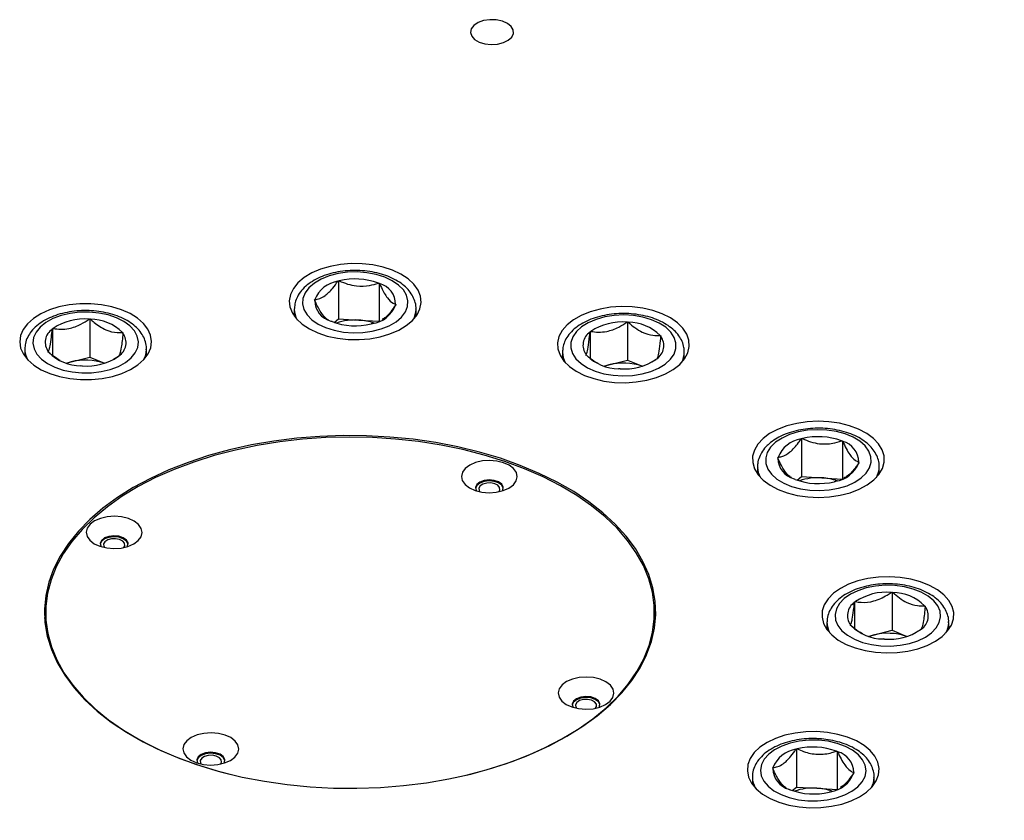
# Model space of a CAD drawing. Header units: millimetres. Extents: x 36 to 589, y 6 to 414.
# Tile 13 of 29: x 392 to 405, y 132 to 143. Entities that reach past the tile are written whole.
import ezdxf

# ---------------------------------------------------------------- set-up
doc = ezdxf.new("R2010")
doc.units = ezdxf.units.MM

msp = doc.modelspace()

# ---------------------------------------------------------------- linework, layer by layer
at = {"color": 7, "linetype": 'Continuous', "lineweight": 30}
for p, q in [((395.8734, 139.3088), (395.87998, 139.31406)), ((395.87998, 139.31406), (395.89115, 139.3134)), ((395.87998, 139.31406), (395.87998, 138.81325)), ((396.40487, 139.28311), (396.41605, 139.28245)), ((396.41605, 139.28245), (396.42065, 139.27653)), ((396.41605, 139.28245), (396.41605, 138.78199)), ((395.56452, 139.06186), (395.5711, 139.06711)), ((395.56912, 139.05594), (395.56452, 139.06186)), ((396.63667, 138.99864), (396.63009, 138.99338)), ((396.63207, 139.00455), (396.63667, 138.99864)), ((395.30072, 138.95144), (395.3006, 138.94315)), ((392.60294, 138.8099), (392.61318, 138.81256)), ((392.61318, 138.81256), (392.62229, 138.80876)), ((392.61318, 138.81256), (392.61318, 138.31174)), ((395.78514, 138.77804), (395.78054, 138.78396)), ((395.79631, 138.77739), (395.78514, 138.77804)), ((395.8227, 138.76745), (395.87998, 138.81325)), ((395.87998, 138.81325), (396.14801, 138.79744)), ((396.14801, 138.79744), (396.41531, 138.78168)), ((396.32121, 138.74644), (396.31004, 138.7471)), ((396.32779, 138.75169), (396.32121, 138.74644)), ((399.66929, 138.77117), (399.67953, 138.77382)), ((399.67953, 138.77382), (399.68864, 138.77003)), ((399.67953, 138.77382), (399.67953, 138.27301)), ((392.12042, 138.67875), (392.12155, 138.6852)), ((392.12155, 138.6852), (392.1318, 138.68785)), ((392.12155, 138.6852), (392.12155, 138.3327)), ((393.04095, 138.63425), (393.05006, 138.63045)), ((393.05006, 138.63045), (393.04892, 138.624)), ((399.18676, 138.64001), (399.18791, 138.64646)), ((399.18791, 138.64646), (399.19815, 138.64912)), ((399.18791, 138.64646), (399.18791, 138.29615)), ((400.1073, 138.59551), (400.11641, 138.59172)), ((400.11641, 138.59172), (400.11526, 138.58526)), ((392.0668, 138.37573), (392.06795, 138.38218)), ((392.07591, 138.37194), (392.0668, 138.37573)), ((392.36737, 138.24806), (392.61318, 138.31174)), ((392.61318, 138.31174), (392.80737, 138.2308)), ((392.9953, 138.32098), (392.98506, 138.31833)), ((392.99645, 138.32743), (392.9953, 138.32098)), ((398.82522, 138.3926), (398.82478, 138.37725)), ((399.13315, 138.33699), (399.13429, 138.34345)), ((399.14226, 138.3332), (399.13315, 138.33699)), ((392.30548, 138.23203), (392.36737, 138.24806)), ((392.50368, 138.19362), (392.49457, 138.19742)), ((392.51392, 138.19628), (392.50368, 138.19362)), ((399.37183, 138.1933), (399.43372, 138.20933)), ((399.43372, 138.20933), (399.67953, 138.27301)), ((399.67953, 138.27301), (399.87372, 138.19207)), ((400.06165, 138.28225), (400.05141, 138.27959)), ((400.06279, 138.2887), (400.06165, 138.28225)), ((399.57003, 138.15489), (399.56092, 138.15869)), ((399.58027, 138.15754), (399.57003, 138.15489)), ((401.95949, 137.2356), (401.96607, 137.24086)), ((401.96607, 137.24086), (401.97724, 137.24019)), ((401.96607, 137.24086), (401.96607, 136.74004)), ((402.49096, 137.2099), (402.50214, 137.20925)), ((402.50214, 137.20925), (402.50673, 137.20333)), ((402.50214, 137.20925), (402.50214, 136.70879)), ((401.65061, 136.98865), (401.65719, 136.99391)), ((401.65521, 136.98274), (401.65061, 136.98865)), ((402.72275, 136.92544), (402.71618, 136.92018)), ((402.71815, 136.93135), (402.72275, 136.92544)), ((401.87123, 136.70484), (401.86663, 136.71076)), ((401.8824, 136.70418), (401.87123, 136.70484)), ((401.90879, 136.69425), (401.96607, 136.74004)), ((401.96607, 136.74004), (402.2341, 136.72424)), ((402.2341, 136.72424), (402.5014, 136.70847)), ((402.4073, 136.67323), (402.39613, 136.67389)), ((402.41388, 136.67849), (402.4073, 136.67323)), ((403.14435, 135.21901), (403.1546, 135.22166)), ((403.1546, 135.22166), (403.1637, 135.21787)), ((403.1546, 135.22166), (403.1546, 134.72085)), ((402.66183, 135.08785), (402.66297, 135.0943)), ((402.66297, 135.0943), (402.67322, 135.09696)), ((402.66297, 135.0943), (402.66297, 134.74399)), ((403.58237, 135.04335), (403.59147, 135.03956)), ((403.59147, 135.03956), (403.59033, 135.0331)), ((392.03349, 134.78762), (392.03412, 134.74691)), ((400.03287, 134.74691), (400.03349, 134.78762)), ((402.60821, 134.78484), (402.60936, 134.79129)), ((402.61732, 134.78104), (402.60821, 134.78484)), ((402.90878, 134.65717), (403.1546, 134.72085)), ((403.1546, 134.72085), (403.34879, 134.63991)), ((403.53671, 134.73009), (403.52647, 134.72744)), ((403.53786, 134.73654), (403.53671, 134.73009)), ((402.84689, 134.64114), (402.90878, 134.65717)), ((403.04509, 134.60273), (403.03598, 134.60652)), ((403.05533, 134.60538), (403.04509, 134.60273)), ((401.89239, 133.15628), (401.89896, 133.16154)), ((401.89896, 133.16154), (401.91013, 133.16088)), ((401.89896, 133.16154), (401.89896, 132.66073)), ((402.42386, 133.13059), (402.43504, 133.12993)), ((402.43504, 133.12993), (402.43963, 133.12401)), ((402.43504, 133.12993), (402.43504, 132.62947)), ((401.58351, 132.90934), (401.59009, 132.91459)), ((401.58811, 132.90342), (401.58351, 132.90934)), ((402.65565, 132.84612), (402.64908, 132.84086)), ((402.65105, 132.85203), (402.65565, 132.84612)), ((401.80413, 132.62553), (401.79953, 132.63144)), ((401.8153, 132.62487), (401.80413, 132.62553)), ((401.84169, 132.61494), (401.89896, 132.66073)), ((401.89896, 132.66073), (402.167, 132.64492)), ((402.167, 132.64492), (402.4343, 132.62916)), ((402.3402, 132.59392), (402.32902, 132.59458)), ((402.34677, 132.59917), (402.3402, 132.59392))]:
    msp.add_line(p, q, dxfattribs=at)
at = {"color": 7, "linetype": 'Continuous', "lineweight": 30, "flags": 128}
for points in [[(397.97001, 142.42487), (398.04775, 142.44394), (398.11228, 142.47539), (398.15789, 142.51642), (398.18052, 142.5634), (398.17817, 142.61213), (398.15103, 142.65831), (398.10153, 142.69781), (398.03405, 142.72713), (397.9546, 142.74367), (397.87024, 142.74596), (397.78845, 142.73378), (397.71652, 142.70824), (397.66082, 142.67159), (397.62632, 142.62709), (397.61607, 142.57869), (397.63098, 142.5307), (397.66973, 142.48738), (397.72888, 142.45258), (397.80317, 142.42939), (397.886, 142.41987), (397.97001, 142.42487)], [(395.86834, 138.55912), (396.00894, 138.54362), (396.15204, 138.5417), (396.29374, 138.5534), (396.43017, 138.57841), (396.5576, 138.61603), (396.67257, 138.66525), (396.77194, 138.72473), (396.853, 138.79283), (396.91353, 138.86771), (396.95189, 138.94732), (396.96702, 139.02949), (396.95853, 139.11198), (396.92663, 139.19253), (396.8722, 139.26895), (396.79672, 139.33916), (396.70225, 139.40124), (396.59137, 139.4535), (396.4671, 139.49451), (396.33284, 139.52315), (396.19224, 139.53864), (396.04914, 139.54057), (395.90745, 139.52887), (395.77102, 139.50386), (395.64358, 139.46624), (395.52862, 139.41702), (395.42925, 139.35754), (395.34819, 139.28943), (395.28766, 139.21455), (395.2493, 139.13495), (395.23416, 139.05278), (395.24266, 138.97029), (395.27456, 138.88974), (395.32899, 138.81332), (395.40447, 138.7431), (395.49893, 138.68102), (395.60982, 138.62877), (395.73408, 138.58776), (395.86834, 138.55912)], [(395.46803, 138.86638), (395.53096, 138.80207), (395.61329, 138.74553), (395.71221, 138.69868), (395.82436, 138.66313), (395.94592, 138.64008), (396.07274, 138.63032), (396.20051, 138.63417), (396.32488, 138.65152), (396.44161, 138.68176), (396.54673, 138.72386), (396.63665, 138.7764), (396.70832, 138.83759), (396.7593, 138.90533), (396.78784, 138.97734), (396.79298, 139.05114), (396.77455, 139.12423), (396.73316, 139.19412), (396.67022, 139.25843), (396.5879, 139.31496), (396.48898, 139.36181), (396.37683, 139.39736), (396.25527, 139.42041), (396.12845, 139.43018), (396.00068, 139.42632), (395.87631, 139.40898), (395.75958, 139.37874), (395.65446, 139.33663), (395.56454, 139.28409), (395.49287, 139.22291), (395.44189, 139.15516), (395.41335, 139.08316), (395.40821, 139.00936), (395.42664, 138.93627), (395.46803, 138.86638)], [(392.77478, 138.0295), (392.90996, 138.05667), (393.03556, 138.09631), (393.14813, 138.14734), (393.24463, 138.20837), (393.3224, 138.27774), (393.37934, 138.35355), (393.41388, 138.43374), (393.42509, 138.51612), (393.41266, 138.59844), (393.37692, 138.67845), (393.31887, 138.75398), (393.24007, 138.82297), (393.14267, 138.88352), (393.02934, 138.93399), (392.90317, 138.97301), (392.76758, 138.9995), (392.6263, 139.01276), (392.48316, 139.0124), (392.34208, 138.99845), (392.2069, 138.97129), (392.0813, 138.93165), (391.96872, 138.88062), (391.87223, 138.81958), (391.79446, 138.75021), (391.73752, 138.6744), (391.70298, 138.59421), (391.69177, 138.51183), (391.7042, 138.42951), (391.73993, 138.3495), (391.79799, 138.27397), (391.87679, 138.20499), (391.97419, 138.14443), (392.08752, 138.09396), (392.2137, 138.05495), (392.34928, 138.02845), (392.49056, 138.0152), (392.6337, 138.01555), (392.77478, 138.0295)], [(399.00616, 138.12484), (399.1145, 138.07084), (399.23676, 138.02787), (399.36961, 137.9971), (399.50942, 137.97938), (399.65237, 137.97518), (399.79457, 137.98462), (399.93214, 138.00744), (400.06132, 138.04303), (400.1786, 138.0904), (400.28077, 138.14828), (400.36505, 138.21507), (400.42913, 138.28896), (400.47127, 138.36792), (400.49033, 138.44982), (400.48577, 138.53241), (400.45772, 138.61344), (400.40696, 138.6907), (400.33486, 138.76208), (400.2434, 138.82564), (400.13505, 138.87964), (400.01279, 138.92261), (399.87995, 138.95338), (399.74014, 138.97111), (399.59718, 138.9753), (399.45499, 138.96586), (399.31742, 138.94304), (399.18823, 138.90745), (399.07096, 138.86008), (398.96879, 138.80221), (398.88451, 138.73541), (398.82043, 138.66153), (398.77828, 138.58256), (398.75923, 138.50066), (398.76379, 138.41807), (398.79183, 138.33704), (398.84259, 138.25978), (398.91469, 138.1884), (399.00616, 138.12484)], [(392.15255, 138.17859), (392.26274, 138.14106), (392.38301, 138.11586), (392.50926, 138.10385), (392.63717, 138.10543), (392.7624, 138.12055), (392.8807, 138.1487), (392.98801, 138.18892), (393.08069, 138.23984), (393.15559, 138.29972), (393.21016, 138.36653), (393.24253, 138.43799), (393.2516, 138.51166), (393.23707, 138.58505), (393.19943, 138.65564), (393.13996, 138.72104), (393.06069, 138.77901), (392.96432, 138.82759), (392.85412, 138.86512), (392.73385, 138.89032), (392.60761, 138.90234), (392.47969, 138.90076), (392.35445, 138.88563), (392.23617, 138.85748), (392.12885, 138.81726), (392.03616, 138.76634), (391.96127, 138.70646), (391.9067, 138.63965), (391.87433, 138.5682), (391.86526, 138.49452), (391.87978, 138.42114), (391.91742, 138.35054), (391.9769, 138.28515), (392.05617, 138.22717), (392.15255, 138.17859)], [(398.93504, 138.50503), (398.93383, 138.43117), (398.95616, 138.35844), (399.00126, 138.28932), (399.06759, 138.22616), (399.1529, 138.17111), (399.25427, 138.12605), (399.36826, 138.0925), (399.49098, 138.07162), (399.61827, 138.06412), (399.74577, 138.07024), (399.86916, 138.08979), (399.98422, 138.12209), (400.08704, 138.16605), (400.17413, 138.22016), (400.2425, 138.28259), (400.28983, 138.35121), (400.31453, 138.42369), (400.31572, 138.49754), (400.29339, 138.57027), (400.2483, 138.63939), (400.18197, 138.70255), (400.09667, 138.7576), (399.99529, 138.80266), (399.88129, 138.83621), (399.75857, 138.85709), (399.63128, 138.86459), (399.50378, 138.85847), (399.38039, 138.83892), (399.26533, 138.80662), (399.16251, 138.76266), (399.07543, 138.70855), (399.00706, 138.64612), (398.95972, 138.5775), (398.93504, 138.50503)], [(392.36737, 138.24806), (392.31343, 138.23157), (392.31047, 138.2305)], [(399.43372, 138.20933), (399.37978, 138.19283), (399.37682, 138.19177)], [(401.34745, 136.84303), (401.39451, 136.76499), (401.46317, 136.69249), (401.55158, 136.6275), (401.6573, 136.5718), (401.77746, 136.5269), (401.90879, 136.49403), (402.04769, 136.47409), (402.19039, 136.46762), (402.33299, 136.47479), (402.47159, 136.49542), (402.60243, 136.52894), (402.72192, 136.57443), (402.82682, 136.63065), (402.91425, 136.69608), (402.98184, 136.76892), (403.02773, 136.84719), (403.05069, 136.92875), (403.05008, 137.01138), (403.02591, 137.09282), (402.97885, 137.17086), (402.91019, 137.24337), (402.82179, 137.30836), (402.71606, 137.36406), (402.5959, 137.40896), (402.46457, 137.44183), (402.32567, 137.46177), (402.18297, 137.46824), (402.04037, 137.46106), (401.90177, 137.44044), (401.77093, 137.40692), (401.65144, 137.36143), (401.54654, 137.3052), (401.45912, 137.23978), (401.39153, 137.16694), (401.34563, 137.08867), (401.32268, 137.00711), (401.32329, 136.92448), (401.34745, 136.84303)], [(397.0362, 132.71646), (397.33099, 132.76736), (397.61818, 132.83113), (397.89606, 132.90741), (398.16301, 132.99575), (398.41746, 133.09562), (398.65793, 133.20645), (398.88299, 133.32758), (399.09134, 133.45829), (399.28173, 133.59783), (399.45307, 133.74538), (399.60434, 133.90006), (399.73465, 134.06098), (399.84324, 134.22718), (399.92948, 134.39769), (399.99285, 134.57151), (400.03299, 134.74763), (400.04966, 134.925), (400.04275, 135.10258), (400.01232, 135.27934), (399.95855, 135.45424), (399.88173, 135.62624), (399.78234, 135.79435), (399.66094, 135.95758), (399.51826, 136.11495), (399.35513, 136.26556), (399.1725, 136.40853), (398.97145, 136.543), (398.75317, 136.66819), (398.51892, 136.78337), (398.27009, 136.88786), (398.00813, 136.98104), (397.73459, 137.06238), (397.45106, 137.13139), (397.15921, 137.18766), (396.86075, 137.23088), (396.55745, 137.26078), (396.25106, 137.27718), (395.9434, 137.28001), (395.63627, 137.26922), (395.33147, 137.2449), (395.03079, 137.20718), (394.73599, 137.15628), (394.44882, 137.0925), (394.17093, 137.01622), (393.90398, 136.92788), (393.64952, 136.82801), (393.40906, 136.71719), (393.18399, 136.59606), (392.97565, 136.46534), (392.78526, 136.3258), (392.61392, 136.17826), (392.46265, 136.02357), (392.33234, 135.86266), (392.22374, 135.69646), (392.13751, 135.52594), (392.07414, 135.35212), (392.034, 135.17601), (392.01734, 134.99864), (392.02423, 134.82105), (392.05466, 134.64429), (392.10844, 134.4694), (392.18526, 134.29739), (392.28465, 134.12928), (392.40605, 133.96606), (392.54873, 133.80868), (392.71186, 133.65807), (392.89449, 133.51511), (393.09553, 133.38064), (393.31382, 133.25545), (393.54807, 133.14027), (393.7969, 133.03578), (394.05886, 132.9426), (394.33241, 132.86126), (394.61594, 132.79225), (394.90778, 132.73597), (395.20623, 132.69276), (395.50954, 132.66286), (395.81593, 132.64645), (396.12359, 132.64363), (396.43072, 132.65441), (396.73552, 132.67874), (397.0362, 132.71646)], [(401.62457, 137.19135), (401.55956, 137.12774), (401.5159, 137.05831), (401.49509, 136.98543), (401.49783, 136.91159), (401.52403, 136.83929), (401.57279, 136.771), (401.64246, 136.70905), (401.73066, 136.65555), (401.8344, 136.61231), (401.95012, 136.58081), (402.0739, 136.56212), (402.20153, 136.55688), (402.32865, 136.56527), (402.45093, 136.587), (402.56421, 136.62133), (402.66464, 136.66709), (402.74879, 136.72273), (402.8138, 136.78635), (402.85746, 136.85578), (402.87827, 136.92866), (402.87553, 137.0025), (402.84933, 137.07479), (402.80057, 137.14308), (402.7309, 137.20503), (402.6427, 137.25854), (402.53897, 137.30178), (402.42324, 137.33328), (402.29946, 137.35196), (402.17184, 137.35721), (402.04472, 137.34882), (401.92243, 137.32709), (401.80915, 137.29276), (401.70872, 137.24699), (401.62457, 137.19135)], [(397.55883, 132.81627), (397.82011, 132.88492), (398.08882, 132.96993), (398.34547, 133.06657), (398.58856, 133.17427), (398.81665, 133.29239), (399.02841, 133.42025), (399.22259, 133.55709), (399.39806, 133.70211), (399.55378, 133.85445), (399.68885, 134.01324), (399.80246, 134.17752), (399.89396, 134.34635), (399.9628, 134.51872), (400.00858, 134.69362), (400.03104, 134.87004), (400.03004, 135.04694), (400.00558, 135.22327), (399.95781, 135.398), (399.88701, 135.5701), (399.7936, 135.73858), (399.67813, 135.90243), (399.54126, 136.0607), (399.38382, 136.21245), (399.20671, 136.35681), (399.01097, 136.49291), (398.79777, 136.61996), (398.56834, 136.73722), (398.32404, 136.844), (398.0663, 136.93966), (397.79662, 137.02366), (397.5166, 137.09549), (397.22788, 137.15474), (396.93214, 137.20105), (396.63114, 137.23416), (396.32663, 137.25388), (396.0204, 137.26007), (395.71424, 137.25272), (395.40995, 137.23185), (395.10933, 137.19761), (394.81413, 137.15018), (394.52608, 137.08983), (394.24689, 137.01695), (393.97817, 136.93193), (393.72152, 136.83529), (393.47843, 136.7276), (393.25034, 136.60947), (393.03858, 136.48161), (392.84439, 136.34477), (392.66893, 136.19976), (392.5132, 136.04741), (392.37814, 135.88863), (392.26452, 135.72434), (392.17303, 135.55552), (392.10419, 135.38315), (392.0584, 135.20824), (392.03595, 135.03182), (392.03695, 134.85493), (392.06141, 134.6786), (392.10918, 134.50387), (392.17997, 134.33176), (392.27338, 134.16329), (392.38886, 133.99944), (392.52572, 133.84117), (392.68317, 133.68941), (392.86028, 133.54506), (393.05601, 133.40896), (393.26922, 133.2819), (393.49864, 133.16464), (393.74295, 133.05787), (394.00069, 132.9622)], [(397.67667, 136.55849), (397.76476, 136.53686), (397.85954, 136.52913), (397.95455, 136.53582), (398.04333, 136.55648), (398.11982, 136.5897), (398.1788, 136.63322), (398.21627, 136.68406), (398.22967, 136.73878), (398.21807, 136.79363), (398.18229, 136.84488), (398.12474, 136.88904), (398.04936, 136.92309), (397.96127, 136.94472), (397.8665, 136.95245), (397.77148, 136.94576), (397.68271, 136.9251), (397.60622, 136.89188), (397.54723, 136.84836), (397.50976, 136.79751), (397.49637, 136.7428), (397.50796, 136.68795), (397.54375, 136.6367), (397.6013, 136.59254), (397.67667, 136.55849)], [(398.04598, 136.58423), (398.04516, 136.58949), (398.02535, 136.62666), (397.98361, 136.65719), (397.92559, 136.67696), (397.85911, 136.68329), (397.79316, 136.67533), (397.73665, 136.65416), (397.6972, 136.62263), (397.68015, 136.585), (397.68006, 136.58423)], [(398.03453, 136.5537), (398.04038, 136.5643), (398.04516, 136.6031), (398.02535, 136.64027), (397.98361, 136.67081), (397.92559, 136.69057), (397.85911, 136.6969), (397.79316, 136.68894), (397.73665, 136.66777), (397.6972, 136.63624), (397.68015, 136.59861), (397.68779, 136.55997), (397.6915, 136.5537)], [(397.98877, 136.54195), (398.00164, 136.56617), (397.99859, 136.59766), (397.97489, 136.62607), (397.93416, 136.64708), (397.88261, 136.65751), (397.82806, 136.65574), (397.77885, 136.64206), (397.74244, 136.61855), (397.72439, 136.58879), (397.72745, 136.5573), (397.73727, 136.54195)], [(392.7467, 135.82479), (392.83477, 135.80316), (392.92955, 135.79543), (393.02457, 135.80212), (393.11335, 135.82278), (393.18983, 135.856), (393.24882, 135.89952), (393.28629, 135.95037), (393.29968, 136.00508), (393.28809, 136.05993), (393.2523, 136.11118), (393.19476, 136.15534), (393.11937, 136.18939), (393.03129, 136.21102), (392.93652, 136.21876), (392.8415, 136.21206), (392.75272, 136.1914), (392.67624, 136.15818), (392.61725, 136.11466), (392.57978, 136.06382), (392.56639, 136.0091), (392.57798, 135.95425), (392.61377, 135.903), (392.67131, 135.85885), (392.7467, 135.82479)], [(393.116, 135.85045), (393.11518, 135.85579), (393.09537, 135.89297), (393.05363, 135.9235), (392.9956, 135.94326), (392.92913, 135.94959), (392.86318, 135.94164), (392.80667, 135.92046), (392.76722, 135.88893), (392.75016, 135.8513), (392.75007, 135.85045)], [(393.10455, 135.82001), (393.1104, 135.83061), (393.11518, 135.8694), (393.09537, 135.90658), (393.05363, 135.93711), (392.9956, 135.95688), (392.92913, 135.96321), (392.86318, 135.95525), (392.80667, 135.93407), (392.76722, 135.90254), (392.75016, 135.86491), (392.75781, 135.82627), (392.76152, 135.82001)], [(393.05878, 135.80826), (393.07166, 135.83247), (393.0686, 135.86396), (393.04491, 135.89237), (393.00418, 135.91339), (392.95262, 135.92381), (392.89809, 135.92204), (392.84887, 135.90837), (392.81246, 135.88486), (392.79441, 135.85509), (392.79747, 135.82361), (392.80728, 135.80826)], [(402.26487, 135.05715), (402.23804, 134.97599), (402.2347, 134.89338), (402.25497, 134.81158), (402.29828, 134.73282), (402.36346, 134.65926), (402.44873, 134.59289), (402.55175, 134.53552), (402.66973, 134.48873), (402.79944, 134.45378), (402.93734, 134.43164), (403.07967, 134.4229), (403.22256, 134.42781), (403.3621, 134.44622), (403.49448, 134.47765), (403.6161, 134.52122), (403.72364, 134.57575), (403.81416, 134.63976), (403.88519, 134.7115), (403.93481, 134.78901), (403.96165, 134.87017), (403.96498, 134.95278), (403.94471, 135.03458), (403.9014, 135.11334), (403.83622, 135.18691), (403.75095, 135.25328), (403.64793, 135.31064), (403.52996, 135.35743), (403.40025, 135.39238), (403.26235, 135.41453), (403.12001, 135.42326), (402.97713, 135.41836), (402.83759, 135.39994), (402.70521, 135.36852), (402.58359, 135.32495), (402.47604, 135.27041), (402.38553, 135.2064), (402.31449, 135.13467), (402.26487, 135.05715)], [(402.81598, 135.27737), (402.70458, 135.24104), (402.60664, 135.19351), (402.5255, 135.1364), (402.46391, 135.07166), (402.42398, 135.00149), (402.40707, 134.92828), (402.41375, 134.85452), (402.44379, 134.78272), (402.49617, 134.71533), (402.56911, 134.65465), (402.66013, 134.60274), (402.76611, 134.56136), (402.88346, 134.53193), (403.00818, 134.51546), (403.13603, 134.51249), (403.26264, 134.52313), (403.38371, 134.54703), (403.49511, 134.58336), (403.59304, 134.63088), (403.67419, 134.68799), (403.73577, 134.75273), (403.7757, 134.8229), (403.79262, 134.89612), (403.78594, 134.96988), (403.7559, 135.04167), (403.70351, 135.10906), (403.63057, 135.16974), (403.53956, 135.22165), (403.43357, 135.26303), (403.31622, 135.29246), (403.1915, 135.30894), (403.06366, 135.3119), (402.93705, 135.30126), (402.81598, 135.27737)], [(392.03462, 135.00561), (392.034, 135.00182), (392.01966, 134.87472)], [(400.04733, 134.87472), (400.04275, 134.92839), (400.03237, 135.00561)], [(402.90878, 134.65717), (402.85484, 134.64067), (402.85188, 134.63961)], [(398.94761, 133.71247), (399.03569, 133.69084), (399.13047, 133.68311), (399.22549, 133.6898), (399.31426, 133.71046), (399.39075, 133.74368), (399.44974, 133.7872), (399.48721, 133.83805), (399.50061, 133.89276), (399.48901, 133.94761), (399.45322, 133.99886), (399.39568, 134.04302), (399.32029, 134.07707), (399.23221, 134.0987), (399.13743, 134.10643), (399.04242, 134.09974), (398.95365, 134.07908), (398.87716, 134.04586), (398.81816, 134.00234), (398.7807, 133.9515), (398.7673, 133.89678), (398.7789, 133.84193), (398.81468, 133.79068), (398.87223, 133.74653), (398.94761, 133.71247)], [(399.31691, 133.73827), (399.3161, 133.74347), (399.29629, 133.78065), (399.25455, 133.81118), (399.19653, 133.83094), (399.13005, 133.83728), (399.0641, 133.82931), (399.00758, 133.80814), (398.96813, 133.77661), (398.95108, 133.73898), (398.951, 133.73827)], [(399.30547, 133.70769), (399.31132, 133.71829), (399.3161, 133.75708), (399.29629, 133.79426), (399.25455, 133.82479), (399.19653, 133.84456), (399.13005, 133.85089), (399.0641, 133.84293), (399.00758, 133.82175), (398.96813, 133.79022), (398.95108, 133.75259), (398.95873, 133.71395), (398.96244, 133.70768)], [(399.2597, 133.69594), (399.27258, 133.72015), (399.26952, 133.75164), (399.24583, 133.78005), (399.2051, 133.80107), (399.15355, 133.81149), (399.099, 133.80972), (399.04979, 133.79605), (399.01338, 133.77253), (398.99533, 133.74277), (398.99838, 133.71129), (399.00821, 133.69594)], [(394.01763, 132.97878), (394.10571, 132.95714), (394.20049, 132.94941), (394.2955, 132.9561), (394.38428, 132.97677), (394.46077, 133.00998), (394.51976, 133.0535), (394.55723, 133.10435), (394.57062, 133.15906), (394.55903, 133.21392), (394.52324, 133.26516), (394.4657, 133.30932), (394.39031, 133.34338), (394.30223, 133.36501), (394.20745, 133.37274), (394.11244, 133.36604), (394.02366, 133.34538), (393.94717, 133.31216), (393.88818, 133.26865), (393.85072, 133.2178), (393.83732, 133.16309), (393.84891, 133.10823), (393.88471, 133.05699), (393.94225, 133.01283), (394.01763, 132.97878)], [(401.5126, 133.24573), (401.41906, 133.18319), (401.34463, 133.11261), (401.29133, 133.03592), (401.26063, 132.95521), (401.25336, 132.87269), (401.26971, 132.7906), (401.30924, 132.71118), (401.37089, 132.6366), (401.45295, 132.5689), (401.5532, 132.50992), (401.6689, 132.46126), (401.79689, 132.42427), (401.93368, 132.39994), (402.07555, 132.38894), (402.21861, 132.39158), (402.35897, 132.40776), (402.49281, 132.43707), (402.61646, 132.47869), (402.72656, 132.53149), (402.8201, 132.59404), (402.89454, 132.66462), (402.94783, 132.74131), (402.97854, 132.82202), (402.98581, 132.90454), (402.96945, 132.98663), (402.92991, 133.06605), (402.86827, 133.14063), (402.78621, 133.20833), (402.68596, 133.26731), (402.57026, 133.31596), (402.44227, 133.35296), (402.30548, 133.37729), (402.16362, 133.38828), (402.02055, 133.38565), (401.88019, 133.36946), (401.74636, 133.34016), (401.6227, 133.29854), (401.5126, 133.24573)], [(402.19003, 133.27591), (402.06209, 133.2766), (401.93611, 133.26371), (401.81638, 133.23768), (401.70696, 133.19939), (401.61161, 133.15014), (401.53355, 133.09162), (401.47545, 133.02581), (401.43928, 132.95496), (401.42628, 132.88148), (401.43689, 132.80788), (401.47074, 132.73665), (401.5267, 132.67023), (401.60284, 132.61087), (401.69658, 132.5606), (401.80472, 132.52113), (401.92359, 132.4938), (402.04913, 132.47955), (402.17707, 132.47885), (402.30305, 132.49174), (402.42279, 132.51778), (402.53219, 132.55607), (402.62756, 132.60532), (402.70561, 132.66384), (402.76372, 132.72964), (402.79988, 132.80049), (402.81288, 132.87397), (402.80228, 132.94758), (402.76841, 133.0188), (402.71247, 133.08523), (402.63632, 133.14459), (402.54258, 133.19486), (402.43444, 133.23433), (402.31557, 133.26166), (402.19003, 133.27591)], [(394.38692, 133.00457), (394.38612, 133.00977), (394.3663, 133.04695), (394.32457, 133.07748), (394.26654, 133.09725), (394.20006, 133.10358), (394.13412, 133.09562), (394.0776, 133.07444), (394.03815, 133.04291), (394.0211, 133.00528), (394.02102, 133.00457)], [(394.37548, 132.97399), (394.38133, 132.98459), (394.38612, 133.02339), (394.3663, 133.06056), (394.32457, 133.09109), (394.26654, 133.11086), (394.20006, 133.11719), (394.13412, 133.10923), (394.0776, 133.08806), (394.03815, 133.05652), (394.0211, 133.01889), (394.02875, 132.98025), (394.03246, 132.97399)], [(394.32972, 132.96224), (394.34259, 132.98646), (394.33954, 133.01794), (394.31584, 133.04635), (394.27512, 133.06737), (394.22356, 133.07779), (394.16902, 133.07603), (394.1198, 133.06235), (394.0834, 133.03884), (394.06535, 133.00908), (394.06841, 132.97759), (394.07822, 132.96224)], [(394.00069, 132.9622), (394.27036, 132.8782), (394.54469, 132.80769)]]:
    msp.add_lwpolyline(points, dxfattribs=at)
at = {"color": 7, "linetype": 'Continuous', "lineweight": 30}
for centre, radius, start, end in [((395.93007, 138.92801), 0.38498, 98.465448, 158.818744), ((396.09908, 138.46845), 0.87016, 69.425915, 103.825262), ((396.34808, 139.00196), 0.284, 0.52307, 75.195434), ((395.85311, 139.05853), 0.284, 180.523179, 255.195325), ((396.27111, 139.13248), 0.38498, 278.465538, 338.818655), ((395.59054, 138.94605), 0.28996, 180.573437, 209.517836), ((396.60828, 138.9467), 0.29234, 330.600545, 359.270035), ((392.5421, 138.07439), 0.73802, 85.271618, 123.775577), ((392.61746, 138.20774), 0.60105, 45.203404, 89.539726), ((396.1021, 139.59205), 0.87016, 249.425915, 283.825262), ((396.09711, 138.05892), 0.74027, 86.057098, 109.284175), ((396.1112, 138.08647), 0.71192, 70.524325, 87.035754), ((399.60846, 138.03563), 0.73805, 85.272259, 123.774868), ((399.6838, 138.16897), 0.60107, 45.204568, 89.538568), ((392.2341, 138.50571), 0.20704, 123.303281, 216.630025), ((392.88275, 138.50048), 0.20705, 303.307224, 36.626082), ((399.30045, 138.46697), 0.20705, 123.306051, 216.627219), ((399.94911, 138.46174), 0.20704, 303.305101, 36.628205), ((392.04782, 138.41866), 0.28936, 179.664801, 209.531995), ((392.49941, 138.79847), 0.60107, 225.204548, 269.538595), ((392.57476, 138.93179), 0.73803, 265.271684, 303.775443), ((393.06521, 138.41994), 0.29333, 330.618592, 357.947708), ((399.11473, 138.38016), 0.28997, 180.574017, 209.517143), ((399.56574, 138.75968), 0.60102, 225.202293, 269.54084), ((400.13309, 138.38052), 0.29165, 330.588705, 0.22857), ((392.55756, 137.50629), 0.76577, 71.03766, 104.380669), ((399.62391, 137.4675), 0.76582, 71.038819, 104.37951), ((399.64111, 138.89305), 0.73801, 265.271393, 303.775751), ((402.01617, 136.8548), 0.38499, 98.46558, 158.818352), ((402.18517, 136.39524), 0.87016, 69.425935, 103.825253), ((402.43416, 136.92876), 0.284, 0.52312, 75.195371), ((401.9392, 136.98533), 0.284, 180.523152, 255.195365), ((402.3572, 137.05929), 0.38499, 278.465766, 338.818194), ((401.6774, 136.87317), 0.2908, 181.697132, 209.498855), ((402.69457, 136.87336), 0.2921, 330.603993, 359.819119), ((402.18819, 137.51884), 0.87016, 249.425928, 283.825259), ((402.18325, 135.98529), 0.74069, 86.063511, 109.276886), ((402.19734, 136.01357), 0.71162, 70.520718, 87.039306), ((403.08352, 134.48347), 0.73805, 85.272259, 123.774868), ((403.15886, 134.61681), 0.60108, 45.204585, 89.538545), ((402.77552, 134.91481), 0.20705, 123.306159, 216.627147), ((403.42417, 134.90958), 0.20705, 303.305199, 36.628107), ((402.58898, 134.82765), 0.28909, 179.240929, 209.536987), ((403.60686, 134.82894), 0.29306, 330.613564, 358.28777), ((403.04083, 135.2076), 0.6011, 225.205433, 269.537697), ((403.11616, 135.34093), 0.73806, 265.272436, 303.775099), ((403.09896, 133.9154), 0.76576, 71.037282, 104.380143), ((401.94907, 132.77549), 0.38499, 98.4655, 158.818404), ((402.11807, 132.31593), 0.87016, 69.425967, 103.825251), ((402.36707, 132.84945), 0.28399, 0.521779, 75.196724), ((401.8721, 132.90601), 0.284, 180.523179, 255.195325), ((401.60988, 132.79368), 0.29034, 181.094864, 209.509307), ((402.2901, 132.97997), 0.38499, 278.465763, 338.818253), ((402.62677, 132.79436), 0.29286, 330.617387, 358.807157), ((402.12109, 133.43953), 0.87016, 249.425942, 283.825235), ((402.11615, 131.90598), 0.74069, 86.063442, 109.276884), ((402.13024, 131.93426), 0.71161, 70.520732, 87.039347)]:
    msp.add_arc(centre, radius, start, end, dxfattribs=at)
for points in [[(399.72374, 111.08518), (454.47073, 142.68994)], [(395.3006, 138.94315), (395.3006, 138.84871)], [(396.90059, 138.84871), (396.90059, 138.94315)], [(391.75843, 138.41599), (391.75843, 138.32155)], [(392.98506, 138.31833), (392.91153, 138.27304)], [(393.35843, 138.32155), (393.35843, 138.41599)], [(398.82478, 138.37725), (398.82478, 138.28281)], [(398.83, 138.43651), (398.82611, 138.39652)], [(400.42478, 138.28281), (400.42478, 138.37726)], [(400.05141, 138.27959), (399.97788, 138.23431)], [(401.38668, 136.86994), (401.38668, 136.7755)], [(402.98668, 136.7755), (402.98668, 136.86994)], [(392.03349, 134.95093), (392.03349, 134.78762)], [(400.03349, 134.78762), (400.03349, 134.95093)], [(402.29984, 134.8251), (402.29984, 134.73065)], [(403.89984, 134.73066), (403.89984, 134.8251)], [(401.31958, 132.79063), (401.31958, 132.69619)], [(402.91958, 132.69619), (402.91958, 132.79063)]]:
    msp.add_open_spline(points, degree=1, dxfattribs=at)
for points, knots in [([(396.8985, 138.94311), (396.89914, 138.95038), (396.9022, 138.98568), (396.88636, 139.04871), (396.85186, 139.12778), (396.79723, 139.20103), (396.72511, 139.26769), (396.63576, 139.32637), (396.53155, 139.37526), (396.41566, 139.41281), (396.29167, 139.43813), (396.16292, 139.45074), (396.03265, 139.45046), (395.90406, 139.43729), (395.7803, 139.41144), (395.66435, 139.37319), (395.55905, 139.32295), (395.46737, 139.26117), (395.39229, 139.18875), (395.33982, 139.11012), (395.30777, 139.03069), (395.30395, 138.97852), (395.30212, 138.9536)], [0, 0, 0, 0, 0.01255011, 0.06092483, 0.10918031, 0.15858302, 0.20983263, 0.26270946, 0.31643879, 0.37027807, 0.42396131, 0.47749473, 0.53096635, 0.58449215, 0.63816064, 0.69210312, 0.74643514, 0.80120602, 0.85611796, 0.91023448, 0.95712285, 1, 1, 1, 1]), ([(395.5711, 139.06711), (395.59196, 139.07093), (395.63437, 139.07869), (395.71405, 139.12076), (395.79749, 139.20146), (395.85107, 139.27723), (395.8734, 139.3088)], [0, 0, 0, 0, 0.21735894, 0.44193485, 0.76741648, 1, 1, 1, 1]), ([(395.89115, 139.3134), (395.9266, 139.29845), (395.99867, 139.26805), (396.13407, 139.23844), (396.27588, 139.24407), (396.36693, 139.27162), (396.40487, 139.28311)], [0, 0, 0, 0, 0.21736315, 0.44193321, 0.7674094, 1, 1, 1, 1]), ([(396.42065, 139.27653), (396.42864, 139.25892), (396.46074, 139.18818), (396.52145, 139.08155), (396.58637, 139.02223), (396.62079, 139.00892), (396.63207, 139.00455)], [0, 0, 0, 0, 0.12038105, 0.48355222, 0.83082883, 1, 1, 1, 1]), ([(395.74749, 138.79882), (395.7471, 138.799), (395.72337, 138.80966), (395.66963, 138.86244), (395.60924, 138.96748), (395.57712, 139.03831), (395.56912, 139.05594)], [0, 0, 0, 0, 0.00694772, 0.42203178, 0.85611491, 1, 1, 1, 1]), ([(396.63009, 138.99338), (396.60925, 138.96419), (396.5669, 138.90485), (396.50617, 138.83542), (396.46831, 138.81408), (396.4538, 138.8059)], [0, 0, 0, 0, 0.37376602, 0.75994219, 1, 1, 1, 1]), ([(393.35559, 138.40778), (393.35649, 138.42164), (393.35921, 138.46357), (393.34076, 138.53268), (393.30325, 138.61101), (393.24626, 138.68341), (393.17169, 138.74908), (393.08015, 138.80653), (392.97412, 138.85394), (392.85691, 138.88986), (392.73207, 138.91346), (392.60292, 138.92431), (392.4727, 138.92226), (392.3446, 138.90734), (392.22173, 138.87976), (392.10707, 138.83985), (392.00345, 138.78799), (391.91388, 138.7247), (391.84375, 138.65336), (391.79333, 138.57434), (391.76348, 138.49688), (391.76132, 138.44407), (391.7604, 138.4215)], [0, 0, 0, 0, 0.02370002, 0.07165457, 0.11963525, 0.16889981, 0.22001983, 0.27266704, 0.32605153, 0.3794733, 0.43273199, 0.48585097, 0.53892377, 0.59206122, 0.64535788, 0.69894462, 0.75293418, 0.80734542, 0.86180403, 0.90991818, 0.9615074, 1, 1, 1, 1]), ([(400.4222, 138.38281), (400.4221, 138.40045), (400.42185, 138.44615), (400.39781, 138.51778), (400.35459, 138.59444), (400.29229, 138.66493), (400.21253, 138.72835), (400.11637, 138.783), (400.00665, 138.82712), (399.8868, 138.85945), (399.76034, 138.87929), (399.63054, 138.88631), (399.50061, 138.88043), (399.37375, 138.86172), (399.25302, 138.83044), (399.14134, 138.78693), (399.04158, 138.73161), (398.95664, 138.66507), (398.89265, 138.59102), (398.84902, 138.51406), (398.83617, 138.46168), (398.83, 138.43651)], [0, 0, 0, 0, 0.0312977, 0.08105595, 0.13124069, 0.18303635, 0.23675021, 0.29182502, 0.34742721, 0.40294725, 0.4582911, 0.51351638, 0.56872619, 0.62403017, 0.67954117, 0.73539325, 0.79168378, 0.84837707, 0.90485665, 0.95428944, 1, 1, 1, 1]), ([(392.1318, 138.68785), (392.16431, 138.68341), (392.23041, 138.67439), (392.35458, 138.68493), (392.48463, 138.73261), (392.56813, 138.78716), (392.60294, 138.8099)], [0, 0, 0, 0, 0.21735665, 0.44193793, 0.76740482, 1, 1, 1, 1]), ([(392.62229, 138.80876), (392.63812, 138.79484), (392.7017, 138.73889), (392.82191, 138.66025), (392.95045, 138.63085), (393.01862, 138.63341), (393.04095, 138.63425)], [0, 0, 0, 0, 0.12038004, 0.48355069, 0.83082911, 1, 1, 1, 1]), ([(399.19815, 138.64912), (399.23066, 138.64468), (399.29676, 138.63566), (399.42093, 138.64619), (399.55098, 138.69387), (399.63448, 138.74843), (399.66929, 138.77117)], [0, 0, 0, 0, 0.21735686, 0.44192443, 0.76740477, 1, 1, 1, 1]), ([(399.68864, 138.77003), (399.71753, 138.74513), (399.77626, 138.6945), (399.8866, 138.62686), (400.00217, 138.59268), (400.07638, 138.59468), (400.1073, 138.59551)], [0, 0, 0, 0, 0.21735909, 0.44192824, 0.76740523, 1, 1, 1, 1]), ([(392.06795, 138.38218), (392.07157, 138.38979), (392.07893, 138.40524), (392.09276, 138.46177), (392.10724, 138.55763), (392.11654, 138.64312), (392.12042, 138.67875)], [0, 0, 0, 0, 0.21735606, 0.44193097, 0.76739949, 1, 1, 1, 1]), ([(393.04892, 138.624), (393.0453, 138.59068), (393.03794, 138.52292), (393.02411, 138.42313), (393.00962, 138.35525), (393.00032, 138.33562), (392.99645, 138.32743)], [0, 0, 0, 0, 0.21735591, 0.44193009, 0.7674098, 1, 1, 1, 1]), ([(399.13429, 138.34345), (399.13709, 138.34912), (399.14563, 138.36643), (399.16174, 138.43331), (399.17681, 138.54699), (399.18478, 138.62147), (399.18676, 138.64001)], [0, 0, 0, 0, 0.16916775, 0.51644845, 0.87962553, 1, 1, 1, 1]), ([(400.11526, 138.58526), (400.11328, 138.56672), (400.10532, 138.49224), (400.09024, 138.37856), (400.07413, 138.31169), (400.06559, 138.29437), (400.06279, 138.2887)], [0, 0, 0, 0, 0.12037458, 0.48355162, 0.83083227, 1, 1, 1, 1]), ([(392.2243, 138.26728), (392.19009, 138.28653), (392.13846, 138.31558), (392.09168, 138.35772), (392.07591, 138.37194)], [0, 0, 0, 0, 0.6627454, 1, 1, 1, 1]), ([(399.29033, 138.22801), (399.27217, 138.23688), (399.22015, 138.26229), (399.17297, 138.30524), (399.14226, 138.3332)], [0, 0, 0, 0, 0.348940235, 1, 1, 1, 1]), ([(402.98456, 136.87293), (402.98513, 136.88034), (402.98784, 136.91577), (402.97137, 136.9788), (402.93611, 137.05766), (402.88074, 137.13066), (402.8079, 137.19702), (402.7179, 137.25535), (402.61314, 137.3038), (402.49686, 137.34087), (402.37261, 137.36568), (402.24374, 137.37777), (402.11347, 137.37698), (401.98504, 137.36328), (401.86147, 137.33695), (401.74614, 137.29806), (401.64257, 137.24894), (401.58565, 137.20765), (401.55796, 137.18757)], [0, 0, 0, 0, 0.01600106, 0.07656444, 0.13703599, 0.19899961, 0.26328679, 0.32958102, 0.39690243, 0.46433283, 0.53156339, 0.59861108, 0.6655858, 0.73263433, 0.79986653, 0.86745043, 0.93552954, 1, 1, 1, 1]), ([(401.55796, 137.18757), (401.54343, 137.17525), (401.50212, 137.14023), (401.44992, 137.07743), (401.40777, 136.99654), (401.38667, 136.92456), (401.38872, 136.87897), (401.38943, 136.86309)], [0, 0, 0, 0, 0.140284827, 0.398990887, 0.626421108, 0.869849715, 1, 1, 1, 1]), ([(401.65719, 136.99391), (401.67331, 136.99665), (401.72253, 137.00503), (401.81535, 137.05506), (401.90215, 137.15299), (401.94806, 137.21913), (401.95949, 137.2356)], [0, 0, 0, 0, 0.16916281, 0.51644164, 0.87961264, 1, 1, 1, 1]), ([(401.97724, 137.24019), (402.01268, 137.22525), (402.08476, 137.19485), (402.22015, 137.16523), (402.36196, 137.17086), (402.45301, 137.19842), (402.49096, 137.2099)], [0, 0, 0, 0, 0.21736301, 0.44193346, 0.76740987, 1, 1, 1, 1]), ([(402.50673, 137.20333), (402.52132, 137.1717), (402.55098, 137.1074), (402.60671, 137.01408), (402.66507, 136.953), (402.70254, 136.93772), (402.71815, 136.93135)], [0, 0, 0, 0, 0.21736048, 0.4419267, 0.76740403, 1, 1, 1, 1]), ([(401.83356, 136.727), (401.82982, 136.7287), (401.81089, 136.73733), (401.7665, 136.77985), (401.70832, 136.86757), (401.67083, 136.94886), (401.65521, 136.98274)], [0, 0, 0, 0, 0.06601008, 0.33401007, 0.72242313, 1, 1, 1, 1]), ([(402.71618, 136.92018), (402.70476, 136.90383), (402.6589, 136.83817), (402.59102, 136.7554), (402.53736, 136.72946), (402.52101, 136.72156)], [0, 0, 0, 0, 0.18734565, 0.75250879, 1, 1, 1, 1]), ([(402.78923, 135.29353), (402.76813, 135.28765), (402.70718, 135.27068), (402.61333, 135.23319), (402.51385, 135.17767), (402.4296, 135.11076), (402.36554, 135.0365), (402.32264, 134.95555), (402.30112, 134.88731), (402.30227, 134.84533), (402.3026, 134.83312)], [0, 0, 0, 0, 0.078033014, 0.22545978, 0.374104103, 0.523796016, 0.672834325, 0.803192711, 0.942739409, 1, 1, 1, 1]), ([(402.67322, 135.09696), (402.69835, 135.09332), (402.77506, 135.08222), (402.91971, 135.09551), (403.05499, 135.15909), (403.12654, 135.20707), (403.14435, 135.21901)], [0, 0, 0, 0, 0.16916772, 0.51644646, 0.87961435, 1, 1, 1, 1]), ([(403.89738, 134.81893), (403.89823, 134.82813), (403.90166, 134.86535), (403.88582, 134.93032), (403.85127, 135.00941), (403.79675, 135.08269), (403.72469, 135.14938), (403.63541, 135.2081), (403.53125, 135.25701), (403.4154, 135.29464), (403.29145, 135.31999), (403.16268, 135.33271), (403.03253, 135.33229), (402.9062, 135.32012), (402.8274, 135.3022), (402.78923, 135.29353)], [0, 0, 0, 0, 0.024884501, 0.100699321, 0.176324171, 0.253739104, 0.3340458, 0.416906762, 0.501109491, 0.585486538, 0.66961984, 0.753518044, 0.83732194, 0.92120539, 1, 1, 1, 1]), ([(403.1637, 135.21787), (403.19259, 135.19297), (403.25133, 135.14234), (403.36167, 135.0747), (403.47724, 135.04052), (403.55144, 135.04252), (403.58237, 135.04335)], [0, 0, 0, 0, 0.21735943, 0.44192803, 0.76740512, 1, 1, 1, 1]), ([(402.60936, 134.79129), (402.61297, 134.79889), (402.62033, 134.81435), (402.63417, 134.87088), (402.64865, 134.96673), (402.65795, 135.05222), (402.66183, 135.08785)], [0, 0, 0, 0, 0.21735591, 0.44193009, 0.7674098, 1, 1, 1, 1]), ([(403.59033, 135.0331), (403.58671, 134.99978), (403.57935, 134.93203), (403.56552, 134.83223), (403.55103, 134.76436), (403.54173, 134.74472), (403.53786, 134.73654)], [0, 0, 0, 0, 0.21735591, 0.44193009, 0.7674098, 1, 1, 1, 1]), ([(402.76539, 134.67586), (402.74724, 134.68472), (402.69522, 134.71013), (402.64803, 134.75308), (402.61732, 134.78104)], [0, 0, 0, 0, 0.348938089, 1, 1, 1, 1]), ([(403.52647, 134.72744), (403.50897, 134.71457), (403.48558, 134.69737), (403.45974, 134.68635), (403.45324, 134.68357)], [0, 0, 0, 0, 0.74842368, 1, 1, 1, 1]), ([(402.19631, 133.29529), (402.17338, 133.29628), (402.10735, 133.29912), (401.9976, 133.2939), (401.87072, 133.27556), (401.74985, 133.24445), (401.638, 133.20117), (401.53797, 133.14604), (401.45291, 133.07968), (401.38801, 133.00583), (401.34382, 132.92514), (401.32068, 132.85193), (401.3218, 132.80471), (401.32221, 132.78734)], [0, 0, 0, 0, 0.05301034, 0.15261283, 0.25244973, 0.35266153, 0.45347706, 0.55508808, 0.65742748, 0.75941662, 0.84872595, 0.9443633, 1, 1, 1, 1]), ([(402.91756, 132.78756), (402.91823, 132.7944), (402.92167, 132.82926), (402.90661, 132.89204), (402.87313, 132.97138), (402.8194, 133.04494), (402.74819, 133.11197), (402.65966, 133.17108), (402.55614, 133.22055), (402.44073, 133.25853), (402.31976, 133.28462), (402.23652, 133.29182), (402.19631, 133.29529)], [0, 0, 0, 0, 0.02499539, 0.12729393, 0.22923198, 0.33346721, 0.44157911, 0.55319351, 0.66669758, 0.78049677, 0.89397351, 1, 1, 1, 1]), ([(401.59009, 132.91459), (401.61094, 132.91841), (401.65336, 132.92617), (401.73303, 132.96824), (401.81648, 133.04894), (401.87006, 133.12471), (401.89239, 133.15628)], [0, 0, 0, 0, 0.21735598, 0.44192898, 0.76740603, 1, 1, 1, 1]), ([(401.91013, 133.16088), (401.93754, 133.14912), (402.02119, 133.11321), (402.17892, 133.07973), (402.32642, 133.09957), (402.40444, 133.12441), (402.42386, 133.13059)], [0, 0, 0, 0, 0.16917253, 0.51645569, 0.87962623, 1, 1, 1, 1]), ([(402.43963, 133.12401), (402.45422, 133.09239), (402.48389, 133.02808), (402.5396, 132.93477), (402.59797, 132.87368), (402.63544, 132.8584), (402.65105, 132.85203)], [0, 0, 0, 0, 0.21735547, 0.44192696, 0.76740456, 1, 1, 1, 1]), ([(401.76646, 132.64768), (401.76272, 132.64939), (401.74379, 132.65802), (401.6994, 132.70053), (401.64123, 132.78826), (401.60374, 132.86954), (401.58811, 132.90342)], [0, 0, 0, 0, 0.06600983, 0.33401004, 0.72242902, 1, 1, 1, 1]), ([(402.64908, 132.84086), (402.62824, 132.81167), (402.58588, 132.75233), (402.52516, 132.6829), (402.48731, 132.66156), (402.47279, 132.65338)], [0, 0, 0, 0, 0.37379003, 0.75994193, 1, 1, 1, 1])]:
    msp.add_open_spline(points, degree=3, knots=knots, dxfattribs=at)

doc.saveas('drawing.dxf')
